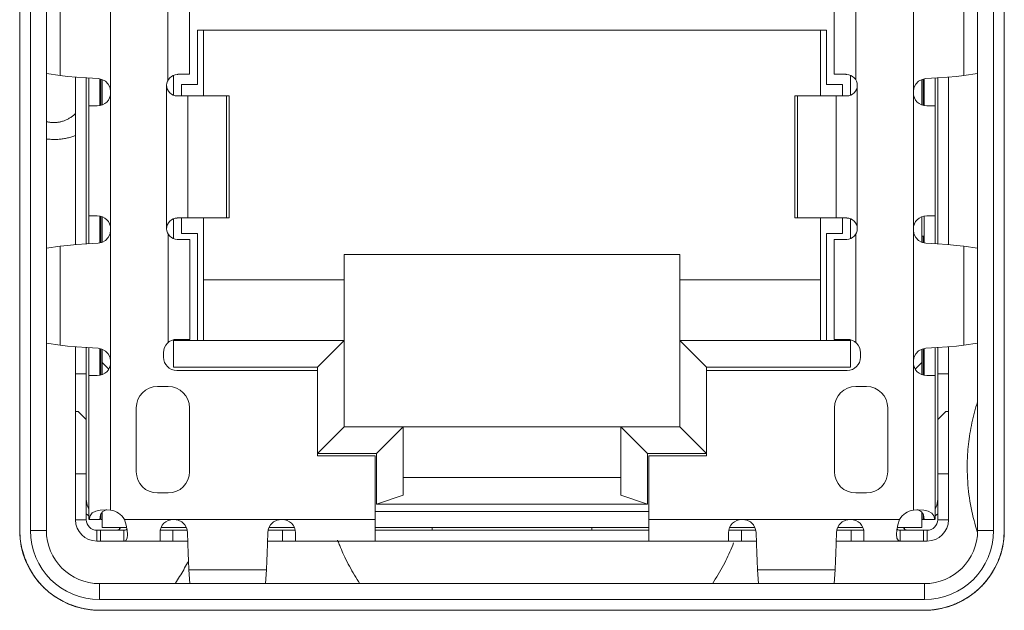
# Model space of a CAD drawing. Header units: millimetres. Extents: x 3925 to 5043, y -86 to 778.
# Tile 234 of 256: x 4764.2 to 4768.82, y 372.5 to 375.27. Entities that reach past the tile are written whole.
import ezdxf

# ---------------------------------------------------------------- set-up
doc = ezdxf.new("R2010")
doc.units = ezdxf.units.MM
doc.header["$LTSCALE"] = 46.255
for name, color, linetype in [('11-125F2G307DXF_CONTINUOUS_LINE', 7, 'CONTINUOUS'), ('H30K-FRONT-CDXF_CONTINUOUS_LINE', 7, 'CONTINUOUS'), ('H30K-IO-LABEDXF_CONTINUOUS_LINE', 7, 'CONTINUOUS'), ('H30K-REAR-CODXF_CONTINUOUS_LINE', 7, 'CONTINUOUS'), ('LABEL-IO-H30DXF_CONTINUOUS_LINE', 7, 'CONTINUOUS')]:
    doc.layers.add(name, color=color, linetype=linetype)

msp = doc.modelspace()

# ---------------------------------------------------------------- linework, layer by layer
at = {"layer": '11-125F2G307DXF_CONTINUOUS_LINE', "color": 7, "linetype": 'Continuous', "lineweight": 0}
for p, q in [((4764.6261, 376.0031), (4764.6261, 372.972)), ((4768.3916, 372.972), (4768.3916, 376.0031)), ((4764.3899, 375.4766), (4764.3899, 375.011)), ((4764.8938, 374.9885), (4764.8938, 375.4831)), ((4768.1213, 375.4806), (4768.1213, 374.993)), ((4768.6278, 375.011), (4768.6278, 375.4766)), ((4764.9954, 375.0172), (4764.9954, 375.3779)), ((4768.0197, 375.3754), (4768.0197, 375.0172)), ((4765.0338, 374.9698), (4765.0338, 375.2248)), ((4767.9838, 375.2248), (4765.0338, 375.2248)), ((4765.0613, 374.9156), (4765.0613, 375.2248)), ((4767.9563, 375.2248), (4767.9563, 374.9156)), ((4767.9838, 374.9698), (4767.9838, 375.2248)), ((4764.3899, 375.011), (4764.3245, 375.0205)), ((4764.4611, 374.2172), (4764.4611, 375.0046)), ((4764.5119, 375.001), (4764.5119, 374.2208)), ((4764.9213, 374.9192), (4764.9213, 375.012)), ((4764.9406, 375.0169), (4764.9388, 375.0156)), ((4764.9414, 375.0172), (4764.9406, 375.0169)), ((4764.9439, 375.0172), (4764.9414, 375.0172)), ((4764.993, 375.0172), (4764.9439, 375.0172)), ((4764.9954, 375.0172), (4764.993, 375.0172)), ((4768.0369, 375.0172), (4768.0197, 375.0172)), ((4768.05, 375.0171), (4768.0369, 375.0172)), ((4768.05, 375.0171), (4768.0654, 375.0173)), ((4768.0668, 375.0173), (4768.0654, 375.0173)), ((4768.0716, 375.0171), (4768.0668, 375.0173)), ((4768.0736, 375.0172), (4768.0716, 375.0171)), ((4768.0741, 375.0172), (4768.0736, 375.0172)), ((4768.0754, 375.0172), (4768.0741, 375.0172)), ((4768.0963, 375.0122), (4768.0963, 374.9192)), ((4768.5058, 374.2208), (4768.5058, 375.001)), ((4768.5566, 375.0046), (4768.5566, 374.2172)), ((4768.6278, 375.011), (4768.5937, 375.0076)), ((4768.6932, 375.0205), (4768.6278, 375.011)), ((4764.5245, 375.0002), (4764.5245, 374.2217)), ((4764.5753, 374.8705), (4764.5753, 374.9957)), ((4764.5804, 374.9946), (4764.5804, 374.8713)), ((4764.5863, 374.8737), (4764.5863, 374.993)), ((4764.8888, 374.2922), (4764.8888, 374.9661)), ((4764.9588, 374.9156), (4764.9588, 374.9698)), ((4764.9588, 374.9698), (4765.0338, 374.9698)), ((4768.0588, 374.9698), (4767.9838, 374.9698)), ((4768.0588, 374.9698), (4768.0588, 374.9156)), ((4768.1288, 374.2922), (4768.1288, 374.9661)), ((4768.4313, 374.993), (4768.4313, 374.8737)), ((4768.4504, 374.9974), (4768.4324, 374.9936)), ((4768.4373, 374.8713), (4768.4373, 374.9946)), ((4768.4424, 374.9957), (4768.4424, 374.8706)), ((4768.4932, 374.2217), (4768.4932, 375.0002)), ((4765.1817, 374.9156), (4764.9388, 374.9156)), ((4764.9879, 374.3441), (4764.9879, 374.9156)), ((4765.1693, 374.3441), (4765.1693, 374.9156)), ((4765.1817, 374.3441), (4765.1817, 374.9156)), ((4767.836, 374.3441), (4767.836, 374.9156)), ((4768.0788, 374.9156), (4767.836, 374.9156)), ((4767.8484, 374.3441), (4767.8484, 374.9156)), ((4768.0298, 374.9156), (4768.0298, 374.3441)), ((4764.5636, 374.8688), (4764.5245, 374.8688)), ((4768.4932, 374.8688), (4768.4541, 374.8688)), ((4764.5245, 374.3531), (4764.5636, 374.3531)), ((4764.5753, 374.2261), (4764.5753, 374.3513)), ((4764.5804, 374.3505), (4764.5804, 374.2272)), ((4764.5863, 374.2288), (4764.5863, 374.3482)), ((4764.9213, 374.2459), (4764.9213, 374.3392)), ((4764.9388, 374.3441), (4765.1817, 374.3441)), ((4764.9588, 374.2698), (4764.9588, 374.3441)), ((4765.0613, 373.7673), (4765.0613, 374.3441)), ((4767.836, 374.3441), (4768.0788, 374.3441)), ((4767.9563, 374.3441), (4767.9563, 373.7673)), ((4768.0588, 374.3441), (4768.0588, 374.2698)), ((4768.0963, 374.339), (4768.0963, 374.2459)), ((4768.4313, 374.3481), (4768.4313, 374.2288)), ((4768.4424, 374.3513), (4768.4424, 374.2261)), ((4768.4541, 374.3531), (4768.4932, 374.3531)), ((4764.8963, 373.7586), (4764.8963, 374.2662)), ((4765.0338, 374.2698), (4764.9588, 374.2698)), ((4765.0338, 373.7673), (4765.0338, 374.2698)), ((4767.9838, 373.7673), (4767.9838, 374.2698)), ((4768.0588, 374.2698), (4767.9838, 374.2698)), ((4768.1213, 374.2662), (4768.1213, 373.7586)), ((4764.5673, 374.2244), (4764.5854, 374.2283)), ((4764.9979, 374.2425), (4764.9388, 374.2425)), ((4764.9979, 373.7731), (4764.9979, 374.2425)), ((4768.0197, 374.2425), (4768.0197, 373.7731)), ((4768.0788, 374.2425), (4768.0197, 374.2425)), ((4768.4313, 374.2568), (4768.4424, 374.2568)), ((4768.4373, 374.2272), (4768.4373, 374.2568)), ((4764.3245, 374.2014), (4764.3899, 374.2108)), ((4764.3899, 374.2108), (4764.424, 374.2142)), ((4764.3899, 374.2108), (4764.3899, 373.7453)), ((4765.7213, 373.3623), (4765.7213, 374.171)), ((4765.7213, 374.171), (4767.2963, 374.171)), ((4767.2963, 373.3623), (4767.2963, 374.171)), ((4768.6278, 373.7453), (4768.6278, 374.2108)), ((4768.6278, 374.2108), (4768.6932, 374.2014)), ((4765.7214, 374.053), (4765.0613, 374.053)), ((4767.9563, 374.053), (4767.2963, 374.053)), ((4764.3899, 373.7453), (4764.3245, 373.7547)), ((4764.9213, 373.6423), (4764.9213, 373.7711)), ((4765.7213, 373.7673), (4764.9213, 373.7673)), ((4764.9363, 373.7731), (4764.9979, 373.7731)), ((4765.7213, 373.7673), (4765.5963, 373.6423)), ((4767.2963, 373.7673), (4767.4213, 373.6423)), ((4768.0963, 373.7673), (4767.2963, 373.7673)), ((4768.0197, 373.7731), (4768.0813, 373.7731)), ((4768.0963, 373.7711), (4768.0963, 373.6423)), ((4768.6932, 373.7547), (4768.6278, 373.7453)), ((4764.4611, 372.9265), (4764.4611, 373.7389)), ((4764.5119, 372.9265), (4764.5119, 373.7353)), ((4764.5245, 373.7344), (4764.5245, 372.9281)), ((4764.5673, 373.7317), (4764.5855, 373.7278)), ((4764.5753, 373.6048), (4764.5753, 373.73)), ((4764.5804, 373.7289), (4764.5804, 373.6055)), ((4764.5863, 373.608), (4764.5863, 373.7273)), ((4764.8738, 373.6896), (4764.8738, 373.7106)), ((4768.1438, 373.7106), (4768.1438, 373.6896)), ((4768.4313, 373.7273), (4768.4313, 373.608)), ((4768.4504, 373.7317), (4768.4324, 373.7278)), ((4768.4373, 373.6056), (4768.4373, 373.7289)), ((4768.4424, 373.73), (4768.4424, 373.6048)), ((4768.4932, 372.9281), (4768.4932, 373.7344)), ((4768.5058, 372.9265), (4768.5058, 373.7353)), ((4768.5566, 372.9265), (4768.5566, 373.7389)), ((4768.6278, 373.7453), (4768.5937, 373.7419)), ((4764.5863, 373.6648), (4764.6168, 373.6343)), ((4768.4009, 373.6343), (4768.4313, 373.6648)), ((4765.5963, 373.6423), (4764.9213, 373.6423)), ((4765.5963, 373.6271), (4764.9363, 373.6271)), ((4765.5963, 373.6271), (4765.5963, 373.6423)), ((4765.5963, 373.2271), (4765.5963, 373.6271)), ((4767.4213, 373.6423), (4767.4213, 373.6271)), ((4768.0963, 373.6423), (4767.4213, 373.6423)), ((4767.4213, 373.6271), (4767.4213, 373.2271)), ((4768.0813, 373.6271), (4767.4213, 373.6271)), ((4764.5119, 373.6106), (4764.4611, 373.6106)), ((4764.5636, 373.6031), (4764.5245, 373.6031)), ((4768.4932, 373.6031), (4768.4541, 373.6031)), ((4768.5566, 373.6106), (4768.5058, 373.6106)), ((4764.8463, 373.5521), (4764.8963, 373.5521)), ((4768.1213, 373.5521), (4768.1713, 373.5521)), ((4764.4611, 373.434), (4764.4744, 373.434)), ((4764.5119, 373.3965), (4764.4744, 373.434)), ((4764.7463, 373.1521), (4764.7463, 373.4521)), ((4764.9963, 373.4521), (4764.9963, 373.1521)), ((4768.0213, 373.1521), (4768.0213, 373.4521)), ((4768.2713, 373.4521), (4768.2713, 373.1521)), ((4768.5433, 373.434), (4768.5058, 373.3965)), ((4768.5433, 373.434), (4768.5566, 373.434)), ((4765.7213, 373.3623), (4765.5963, 373.2373)), ((4765.7213, 373.3623), (4767.2963, 373.3623)), ((4765.9976, 373.3623), (4765.8726, 373.2373)), ((4765.9976, 373.0414), (4765.9976, 373.3623)), ((4767.0201, 373.0414), (4767.0201, 373.3623)), ((4767.1451, 373.2373), (4767.0201, 373.3623)), ((4767.2963, 373.3623), (4767.4213, 373.2373)), ((4765.8726, 373.2373), (4765.5963, 373.2373)), ((4765.8675, 373.2271), (4765.5963, 373.2271)), ((4765.8675, 372.8265), (4765.8675, 373.2271)), ((4765.8726, 372.9998), (4765.8726, 373.2373)), ((4767.1451, 372.9998), (4767.1451, 373.2373)), ((4767.4213, 373.2373), (4767.1451, 373.2373)), ((4767.1502, 373.2271), (4767.1502, 372.8265)), ((4767.4213, 373.2271), (4767.1502, 373.2271)), ((4764.5119, 373.1413), (4764.4611, 373.1413)), ((4765.9976, 373.1248), (4767.0201, 373.1248)), ((4768.5566, 373.1413), (4768.5058, 373.1413)), ((4764.8963, 373.0521), (4764.8463, 373.0521)), ((4765.9976, 373.0414), (4765.8726, 372.9998)), ((4767.0201, 373.0414), (4767.1451, 372.9998)), ((4768.1713, 373.0521), (4768.1213, 373.0521)), ((4764.6021, 372.9733), (4764.5766, 372.9716)), ((4764.6261, 372.972), (4764.6021, 372.9733)), ((4767.1451, 372.9998), (4765.8726, 372.9998)), ((4768.4156, 372.9733), (4768.3916, 372.972)), ((4764.5119, 372.9265), (4764.4611, 372.9265)), ((4764.5245, 372.9451), (4764.5119, 372.9543)), ((4764.5252, 372.9281), (4764.5757, 372.9281)), ((4764.5804, 372.9522), (4764.5804, 372.9281)), ((4764.5863, 372.9281), (4764.5804, 372.9281)), ((4764.5871, 372.9632), (4764.5827, 372.9573)), ((4764.5863, 372.8898), (4764.5863, 372.9622)), ((4764.6912, 372.9281), (4765.8675, 372.9281)), ((4765.8675, 372.9648), (4767.1502, 372.9648)), ((4767.1502, 372.9281), (4768.3265, 372.9281)), ((4768.3265, 372.9281), (4768.3181, 372.9023)), ((4768.4306, 372.9632), (4768.435, 372.9573)), ((4768.4313, 372.9622), (4768.4313, 372.8898)), ((4768.4313, 372.9281), (4768.4925, 372.9281)), ((4768.4373, 372.9281), (4768.4373, 372.9522)), ((4768.5058, 372.9543), (4768.4932, 372.9451)), ((4768.5566, 372.9265), (4768.5058, 372.9265)), ((4764.5611, 372.8265), (4764.5611, 372.8773)), ((4764.6878, 372.8773), (4764.5611, 372.8773)), ((4764.5778, 372.8773), (4764.5778, 372.8265)), ((4764.7019, 372.8898), (4764.5863, 372.8898)), ((4764.6674, 372.8866), (4764.6661, 372.8898)), ((4764.6683, 372.8825), (4764.6674, 372.8866)), ((4764.6878, 372.8265), (4764.6878, 372.8773)), ((4764.7054, 372.859), (4764.7043, 372.8765)), ((4764.9849, 372.8773), (4764.8596, 372.8773)), ((4764.9813, 372.8898), (4764.8635, 372.8898)), ((4764.9183, 372.8265), (4764.9183, 372.8773)), ((4764.9867, 372.8674), (4764.9833, 372.8859)), ((4765.4911, 372.8773), (4765.3658, 372.8773)), ((4765.3694, 372.8898), (4765.4873, 372.8898)), ((4765.4324, 372.8265), (4765.4324, 372.8773)), ((4765.8675, 372.8898), (4767.1502, 372.8898)), ((4765.8675, 372.8773), (4767.1502, 372.8773)), ((4766.1338, 372.8898), (4766.1338, 372.8773)), ((4766.8838, 372.8773), (4766.8838, 372.8898)), ((4767.6519, 372.8773), (4767.5265, 372.8773)), ((4767.5304, 372.8898), (4767.6483, 372.8898)), ((4767.5853, 372.8265), (4767.5853, 372.8773)), ((4767.6537, 372.8674), (4767.6503, 372.8859)), ((4768.1582, 372.8773), (4768.0328, 372.8773)), ((4768.0364, 372.8898), (4768.1542, 372.8898)), ((4768.0994, 372.8265), (4768.0994, 372.8773)), ((4768.3135, 372.8773), (4768.3123, 372.859)), ((4768.3181, 372.9023), (4768.3135, 372.8773)), ((4768.3158, 372.8898), (4768.4313, 372.8898)), ((4768.3299, 372.8773), (4768.3299, 372.8265)), ((4768.4566, 372.8773), (4768.3299, 372.8773)), ((4768.3493, 372.8825), (4768.3498, 372.8852)), ((4768.3498, 372.8852), (4768.3517, 372.8898)), ((4768.4399, 372.8265), (4768.4399, 372.8773)), ((4768.4566, 372.8265), (4768.4566, 372.8773)), ((4764.8578, 372.8265), (4764.8578, 372.8656)), ((4765.4928, 372.8656), (4765.4928, 372.8265)), ((4767.5248, 372.8265), (4767.5248, 372.8656)), ((4768.1598, 372.8656), (4768.1598, 372.8265)), ((4764.5611, 372.8265), (4764.988, 372.8265)), ((4765.3627, 372.8265), (4767.655, 372.8265)), ((4768.0297, 372.8265), (4768.4566, 372.8265)), ((4764.9935, 372.6919), (4764.9914, 372.7347)), ((4764.9983, 372.6265), (4764.9935, 372.6919)), ((4764.9935, 372.6919), (4765.3572, 372.6919)), ((4765.3572, 372.6919), (4765.3524, 372.6265)), ((4765.3593, 372.7347), (4765.3572, 372.6919)), ((4767.6605, 372.6919), (4767.6584, 372.7347)), ((4767.6653, 372.6265), (4767.6605, 372.6919)), ((4767.6605, 372.6919), (4768.0242, 372.6919)), ((4768.0242, 372.6919), (4768.0194, 372.6265)), ((4768.0263, 372.7347), (4768.0242, 372.6919))]:
    msp.add_line(p, q, dxfattribs=at)
for points in [[(4764.4661, 375.0042), (4764.424, 375.0076), (4764.3899, 375.011)], [(4764.5673, 374.9974), (4764.5145, 375.0008), (4764.4661, 375.0042)], [(4768.0788, 375.0156), (4768.0782, 375.0158), (4768.0776, 375.0161), (4768.0769, 375.0166), (4768.0761, 375.017), (4768.0754, 375.0172)], [(4768.5937, 375.0076), (4768.5516, 375.0042), (4768.5032, 375.0008), (4768.4504, 374.9974)], [(4764.6019, 374.9844), (4764.5853, 374.9936), (4764.5673, 374.9974)], [(4764.6261, 374.935), (4764.6232, 374.9536), (4764.6148, 374.9708), (4764.6019, 374.9844)], [(4768.4324, 374.9936), (4768.4158, 374.9843), (4768.4028, 374.9707), (4768.3944, 374.9535), (4768.3916, 374.935)], [(4764.5854, 374.2283), (4764.602, 374.2376), (4764.6149, 374.2512), (4764.6233, 374.2683), (4764.6261, 374.2869)], [(4768.3916, 374.2869), (4768.3945, 374.2682), (4768.4029, 374.2511), (4768.4158, 374.2375)], [(4764.424, 374.2142), (4764.4661, 374.2176), (4764.5145, 374.221), (4764.5673, 374.2244)], [(4768.4158, 374.2375), (4768.4324, 374.2283), (4768.4504, 374.2244)], [(4768.4504, 374.2244), (4768.5032, 374.221), (4768.5516, 374.2176)], [(4768.5516, 374.2176), (4768.5937, 374.2142), (4768.6278, 374.2108)], [(4764.4661, 373.7385), (4764.424, 373.7419), (4764.3899, 373.7453)], [(4764.5673, 373.7317), (4764.5145, 373.7351), (4764.4661, 373.7385)], [(4764.5855, 373.7278), (4764.6021, 373.7185), (4764.6149, 373.7049), (4764.6232, 373.6879), (4764.6261, 373.6692)], [(4768.4324, 373.7278), (4768.4158, 373.7186), (4768.4028, 373.7049), (4768.3944, 373.6878), (4768.3916, 373.6692)], [(4768.5937, 373.7419), (4768.5516, 373.7385), (4768.5032, 373.7351), (4768.4504, 373.7317)], [(4764.5245, 372.9768), (4764.5163, 372.9952), (4764.5119, 373.0233)], [(4768.5058, 373.0233), (4768.5014, 372.9952), (4768.4932, 372.9768)], [(4764.5766, 372.9716), (4764.5562, 372.9667), (4764.5402, 372.9582), (4764.5299, 372.9454), (4764.5252, 372.9281)], [(4764.5982, 372.9705), (4764.5923, 372.9675), (4764.5871, 372.9632)], [(4764.609, 372.9729), (4764.6046, 372.9724), (4764.5982, 372.9705)], [(4768.4087, 372.9729), (4768.4131, 372.9724), (4768.4195, 372.9705)], [(4768.4618, 372.9666), (4768.4414, 372.9715), (4768.4156, 372.9733)], [(4768.4195, 372.9705), (4768.4254, 372.9675), (4768.4306, 372.9632)], [(4764.5827, 372.9573), (4764.5792, 372.9495), (4764.5769, 372.9397), (4764.5757, 372.9281)], [(4764.7043, 372.8765), (4764.6997, 372.9016), (4764.6912, 372.9281)], [(4764.9833, 372.8859), (4764.9742, 372.903), (4764.9605, 372.9164), (4764.9431, 372.9251), (4764.9242, 372.9281)], [(4765.4265, 372.9281), (4765.4074, 372.9251), (4765.3901, 372.9163), (4765.3764, 372.9029)], [(4767.6503, 372.8859), (4767.6412, 372.903), (4767.6275, 372.9164), (4767.6101, 372.9251), (4767.5912, 372.9281)], [(4768.0935, 372.9281), (4768.0744, 372.9251), (4768.0571, 372.9163), (4768.0434, 372.9029)], [(4768.435, 372.9573), (4768.4385, 372.9495), (4768.4408, 372.9397), (4768.442, 372.9281)], [(4768.4925, 372.9281), (4768.4879, 372.9453), (4768.4777, 372.958), (4768.4618, 372.9666)], [(4764.6687, 372.8828), (4764.6651, 372.8803), (4764.66, 372.8785), (4764.6531, 372.8775), (4764.6444, 372.8773)], [(4764.6722, 372.8898), (4764.671, 372.886), (4764.6687, 372.8828)], [(4764.703, 372.8839), (4764.7017, 372.8819), (4764.6984, 372.8794), (4764.6938, 372.8778), (4764.6878, 372.8773)], [(4765.3764, 372.9029), (4765.3674, 372.8859), (4765.364, 372.8674)], [(4768.0434, 372.9029), (4768.0344, 372.8859), (4768.031, 372.8674)], [(4768.3299, 372.8773), (4768.3239, 372.8778), (4768.3193, 372.8794), (4768.316, 372.8819), (4768.3147, 372.8839)], [(4768.3455, 372.8898), (4768.3466, 372.886), (4768.3489, 372.8828)], [(4768.3489, 372.8828), (4768.3526, 372.8803), (4768.3577, 372.8785), (4768.3645, 372.8775), (4768.3733, 372.8773)], [(4764.6878, 372.8265), (4764.6974, 372.8297), (4764.7032, 372.8398), (4764.7053, 372.8556), (4764.7054, 372.859)], [(4764.9914, 372.7347), (4764.9901, 372.7673), (4764.9884, 372.8152), (4764.9867, 372.8674)], [(4765.364, 372.8674), (4765.3623, 372.8152), (4765.3606, 372.7673), (4765.3593, 372.7347)], [(4767.6584, 372.7347), (4767.6571, 372.7673), (4767.6554, 372.8152), (4767.6537, 372.8674)], [(4768.031, 372.8674), (4768.0293, 372.8152), (4768.0276, 372.7673), (4768.0263, 372.7347)], [(4768.3123, 372.859), (4768.3123, 372.8565), (4768.3144, 372.8404), (4768.3201, 372.8299), (4768.3299, 372.8265)]]:
    msp.add_lwpolyline(points, dxfattribs=at)
for centre, radius, start, end in [((4764.9388, 374.9656), 0.05, 90, 270), ((4768.0788, 374.9656), 0.05, 0.5672, 90), ((4768.0788, 374.9656), 0.05, 270, 0), ((4764.5636, 374.9313), 0.0625, 270, 0), ((4768.4541, 374.9313), 0.0625, 180, 270), ((4764.5636, 374.2906), 0.0625, 0, 90), ((4764.9388, 374.2925), 0.05, 90, 270), ((4768.0788, 374.2925), 0.05, 270, 90), ((4768.4541, 374.2906), 0.0625, 90, 180), ((4764.9363, 373.7106), 0.0625, 90, 180), ((4768.0813, 373.7106), 0.0625, 0, 90), ((4764.5636, 373.6656), 0.0625, 270, 0), ((4764.9363, 373.6896), 0.0625, 180, 270), ((4768.0813, 373.6896), 0.0625, 270, 0), ((4768.4541, 373.6656), 0.0625, 180, 270), ((4764.8463, 373.4521), 0.1, 90, 180), ((4764.8963, 373.4521), 0.1, 0, 90), ((4768.1213, 373.4521), 0.1, 90, 180), ((4768.1713, 373.4521), 0.1, 0, 90), ((4764.8463, 373.1521), 0.1, 180, 270), ((4764.8963, 373.1521), 0.1, 270, 0), ((4768.1213, 373.1521), 0.1, 180, 270), ((4768.1713, 373.1521), 0.1, 270, 0), ((4764.6101, 372.8781), 0.0953, 31.6638, 80.3761), ((4768.4075, 372.8781), 0.0953, 99.6239, 148.3362), ((4764.5611, 372.9265), 0.1, 180, 270), ((4764.5611, 372.9265), 0.0492, 180, 270), ((4764.9203, 372.8656), 0.0625, 90, 180), ((4765.4303, 372.8656), 0.0625, 0, 90), ((4767.5873, 372.8656), 0.0625, 90, 180), ((4768.0973, 372.8656), 0.0625, 0, 90), ((4768.4566, 372.9265), 0.1, 270, 0), ((4768.4566, 372.9265), 0.0492, 270, 0)]:
    msp.add_arc(centre, radius, start, end, dxfattribs=at)
at = {"layer": 'H30K-FRONT-CDXF_CONTINUOUS_LINE', "color": 7, "linetype": 'Continuous', "lineweight": 0}
for points in [[(4764.4611, 374.8327), (4764.4581, 374.8299), (4764.4551, 374.8272), (4764.452, 374.8246), (4764.4488, 374.822), (4764.4455, 374.8196), (4764.4422, 374.8172), (4764.4388, 374.8149), (4764.4354, 374.8127), (4764.4319, 374.8106), (4764.4285, 374.8087), (4764.4251, 374.8069), (4764.4217, 374.8052), (4764.4182, 374.8035), (4764.4147, 374.802), (4764.4112, 374.8006), (4764.4076, 374.7992), (4764.404, 374.798), (4764.4004, 374.7968), (4764.3967, 374.7958), (4764.393, 374.7948), (4764.3892, 374.794), (4764.3855, 374.7932), (4764.3816, 374.7925), (4764.3778, 374.792), (4764.3745, 374.7916), (4764.3713, 374.7913), (4764.368, 374.7911), (4764.3647, 374.7909), (4764.3614, 374.7908), (4764.3581, 374.7908), (4764.3547, 374.7909), (4764.3514, 374.7911), (4764.3481, 374.7913), (4764.3447, 374.7916), (4764.3414, 374.792), (4764.338, 374.7925), (4764.3346, 374.7931), (4764.3312, 374.7937), (4764.3279, 374.7944), (4764.3245, 374.7952)], [(4764.4611, 374.7301), (4764.4571, 374.7286), (4764.453, 374.7271), (4764.4482, 374.7255), (4764.4434, 374.7239), (4764.4386, 374.7225), (4764.4337, 374.7211), (4764.4288, 374.7198), (4764.4239, 374.7186), (4764.419, 374.7174), (4764.414, 374.7164), (4764.4091, 374.7155), (4764.4041, 374.7146), (4764.3992, 374.7139), (4764.3942, 374.7132), (4764.3892, 374.7127), (4764.3841, 374.7122), (4764.3791, 374.7118), (4764.374, 374.7116), (4764.3689, 374.7114), (4764.3638, 374.7113), (4764.3587, 374.7114), (4764.3535, 374.7115), (4764.3483, 374.7117), (4764.3431, 374.7121), (4764.3379, 374.7125), (4764.3327, 374.713), (4764.3286, 374.7135), (4764.3245, 374.7141)], [(4768.6932, 373.4813), (4768.6926, 373.4794), (4768.6889, 373.4676), (4768.6853, 373.4557), (4768.6818, 373.4437), (4768.6784, 373.4315), (4768.6752, 373.4193), (4768.6722, 373.4069), (4768.6692, 373.3945), (4768.6665, 373.382), (4768.6638, 373.3694), (4768.6613, 373.3567), (4768.659, 373.344), (4768.6569, 373.3312), (4768.6549, 373.3183), (4768.653, 373.3054), (4768.6515, 373.2933), (4768.6501, 373.2812), (4768.6488, 373.2691), (4768.6477, 373.2569), (4768.6468, 373.2446), (4768.646, 373.2324)], [(4768.646, 373.2324), (4768.6452, 373.2166), (4768.6446, 373.2008), (4768.6443, 373.1849), (4768.6442, 373.1691), (4768.6444, 373.1532), (4768.6449, 373.1373), (4768.6456, 373.1214), (4768.6465, 373.1059), (4768.6477, 373.0905), (4768.6491, 373.075), (4768.6507, 373.0596), (4768.6526, 373.0442), (4768.6548, 373.0288), (4768.6571, 373.0134), (4768.6598, 372.9981), (4768.6626, 372.9827), (4768.6657, 372.9675), (4768.6691, 372.9522), (4768.6727, 372.937), (4768.6761, 372.9234), (4768.6797, 372.9098), (4768.6835, 372.8963), (4768.6875, 372.8829), (4768.6917, 372.8694)], [(4765.6907, 372.8309), (4765.6926, 372.8259), (4765.6946, 372.8208), (4765.6965, 372.8158), (4765.6985, 372.8107), (4765.7005, 372.8057), (4765.7026, 372.8007), (4765.7046, 372.7957)], [(4765.7046, 372.7957), (4765.7083, 372.7869), (4765.7121, 372.7782), (4765.716, 372.7695), (4765.72, 372.7608), (4765.725, 372.7502), (4765.7301, 372.7395), (4765.7354, 372.729), (4765.7408, 372.7184), (4765.7464, 372.708), (4765.7521, 372.6975), (4765.7579, 372.6872), (4765.7638, 372.6769), (4765.7699, 372.6667), (4765.776, 372.6565), (4765.7823, 372.6464), (4765.7888, 372.6364), (4765.7953, 372.6264)], [(4767.4488, 372.6264), (4767.4556, 372.6368), (4767.4624, 372.6474), (4767.4691, 372.6581), (4767.4756, 372.6689), (4767.482, 372.6798), (4767.4883, 372.6908), (4767.4945, 372.702), (4767.5006, 372.7132), (4767.5065, 372.7245), (4767.5116, 372.7345), (4767.5166, 372.7446), (4767.5214, 372.7548), (4767.5262, 372.765), (4767.5308, 372.7754), (4767.5354, 372.7858), (4767.5399, 372.7963), (4767.5442, 372.8069), (4767.5484, 372.8176)], [(4764.9298, 372.6291), (4764.9349, 372.6367), (4764.9399, 372.6444), (4764.9449, 372.6522), (4764.9498, 372.66), (4764.9546, 372.6679), (4764.9594, 372.6758), (4764.9641, 372.6838), (4764.9688, 372.6919), (4764.9733, 372.7), (4764.9779, 372.7082), (4764.9823, 372.7164), (4764.9867, 372.7247), (4764.991, 372.7331)]]:
    msp.add_lwpolyline(points, dxfattribs=at)
at = {"layer": 'H30K-IO-LABEDXF_CONTINUOUS_LINE', "color": 7, "linetype": 'Continuous', "lineweight": 0}
for p, q in [((4764.1995, 372.8764), (4764.1995, 376.1297)), ((4768.8183, 376.1297), (4768.8183, 372.8764)), ((4768.4433, 372.5014), (4764.5745, 372.5014))]:
    msp.add_line(p, q, dxfattribs=at)
for points in [[(4764.2153, 372.772), (4764.2138, 372.7771), (4764.2124, 372.7823), (4764.211, 372.7875), (4764.2097, 372.7927), (4764.2085, 372.7979), (4764.2074, 372.8031), (4764.2063, 372.8083), (4764.2053, 372.8136), (4764.2044, 372.8188), (4764.2036, 372.824), (4764.2028, 372.8293), (4764.2021, 372.8345), (4764.2015, 372.8398), (4764.201, 372.845), (4764.2005, 372.8503), (4764.2002, 372.8555), (4764.1999, 372.8607), (4764.1997, 372.8659), (4764.1996, 372.8712), (4764.1995, 372.8764)], [(4768.8183, 372.8764), (4768.8182, 372.8714), (4768.8181, 372.8665), (4768.818, 372.8616), (4768.8177, 372.8567), (4768.8174, 372.8517), (4768.817, 372.8468), (4768.8166, 372.8418), (4768.816, 372.8369), (4768.8155, 372.832), (4768.8148, 372.827), (4768.8141, 372.8221), (4768.8133, 372.8172), (4768.8124, 372.8123), (4768.8115, 372.8073), (4768.8105, 372.8024), (4768.8095, 372.7975), (4768.8084, 372.7927), (4768.8072, 372.7878), (4768.8059, 372.7829)], [(4764.2537, 372.6837), (4764.2511, 372.6883), (4764.2485, 372.693), (4764.2459, 372.6977), (4764.2434, 372.7024), (4764.241, 372.7072), (4764.2386, 372.712), (4764.2363, 372.7168), (4764.2341, 372.7217), (4764.2319, 372.7266), (4764.2298, 372.7316), (4764.2277, 372.7365), (4764.2258, 372.7415), (4764.2238, 372.7465), (4764.222, 372.7516), (4764.2202, 372.7567), (4764.2185, 372.7617), (4764.2169, 372.7668), (4764.2153, 372.772)], [(4768.7917, 372.7396), (4768.7904, 372.7361), (4768.789, 372.7327), (4768.7875, 372.7292), (4768.786, 372.7258), (4768.7845, 372.7224), (4768.783, 372.719), (4768.7814, 372.7156), (4768.7798, 372.7123), (4768.7781, 372.7089), (4768.7765, 372.7056), (4768.7748, 372.7022), (4768.773, 372.6989), (4768.7713, 372.6957), (4768.7694, 372.6924)], [(4768.8059, 372.7829), (4768.805, 372.7795), (4768.8041, 372.7762), (4768.8031, 372.7728), (4768.8021, 372.7694), (4768.8011, 372.7661), (4768.8, 372.7627), (4768.7989, 372.7594), (4768.7978, 372.7561), (4768.7967, 372.7528), (4768.7955, 372.7494), (4768.7943, 372.7461), (4768.793, 372.7429), (4768.7917, 372.7396)], [(4768.7694, 372.6924), (4768.7681, 372.6899), (4768.7667, 372.6875), (4768.7653, 372.6851), (4768.7639, 372.6827), (4768.7624, 372.6803), (4768.761, 372.6779), (4768.7595, 372.6755), (4768.758, 372.6732), (4768.7565, 372.6708), (4768.755, 372.6685), (4768.7534, 372.6662)], [(4764.3093, 372.6112), (4764.306, 372.6146), (4764.3027, 372.618), (4764.2995, 372.6215), (4764.2963, 372.625), (4764.2931, 372.6286), (4764.29, 372.6322), (4764.287, 372.6359), (4764.2839, 372.6397), (4764.2809, 372.6435), (4764.278, 372.6473), (4764.2751, 372.6512), (4764.2723, 372.6551), (4764.2695, 372.659), (4764.2667, 372.6631), (4764.264, 372.6671), (4764.2614, 372.6712), (4764.2588, 372.6753), (4764.2562, 372.6795), (4764.2537, 372.6837)], [(4768.7534, 372.6662), (4768.7501, 372.6613), (4768.7467, 372.6564), (4768.7432, 372.6516), (4768.7396, 372.6469), (4768.736, 372.6422), (4768.7323, 372.6376), (4768.7285, 372.633), (4768.7246, 372.6285), (4768.7207, 372.6241), (4768.7167, 372.6197), (4768.7126, 372.6154), (4768.7084, 372.6112), (4768.7042, 372.607), (4768.6999, 372.603), (4768.6955, 372.5989), (4768.6911, 372.595), (4768.6866, 372.5911), (4768.6821, 372.5874), (4768.6774, 372.5836), (4768.6728, 372.58), (4768.668, 372.5764), (4768.6632, 372.573), (4768.6584, 372.5695), (4768.6535, 372.5662)], [(4764.3936, 372.5489), (4764.389, 372.5515), (4764.3843, 372.5541), (4764.3798, 372.5568), (4764.3752, 372.5596), (4764.3707, 372.5624), (4764.3662, 372.5652), (4764.3618, 372.5682), (4764.3575, 372.5712), (4764.3532, 372.5742), (4764.3489, 372.5773), (4764.3447, 372.5804), (4764.3405, 372.5836), (4764.3364, 372.5869), (4764.3324, 372.5902), (4764.3284, 372.5936), (4764.3244, 372.597), (4764.3206, 372.6005), (4764.3168, 372.604), (4764.313, 372.6076), (4764.3093, 372.6112)], [(4768.6331, 372.5535), (4768.6284, 372.5508), (4768.6236, 372.5482), (4768.6188, 372.5456), (4768.614, 372.5431), (4768.6092, 372.5407), (4768.6043, 372.5384), (4768.5994, 372.5361), (4768.5944, 372.5339), (4768.5895, 372.5317), (4768.5845, 372.5296), (4768.5794, 372.5276), (4768.5744, 372.5257), (4768.5693, 372.5238), (4768.5642, 372.522), (4768.5591, 372.5203), (4768.554, 372.5187), (4768.5488, 372.5171), (4768.5437, 372.5156)], [(4768.6535, 372.5662), (4768.6512, 372.5647), (4768.649, 372.5633), (4768.6468, 372.5618), (4768.6445, 372.5604), (4768.6422, 372.559), (4768.64, 372.5576), (4768.6377, 372.5562), (4768.6354, 372.5548), (4768.6331, 372.5535)], [(4764.4396, 372.5276), (4764.4359, 372.5291), (4764.4323, 372.5305), (4764.4287, 372.532), (4764.4251, 372.5336), (4764.4216, 372.5351), (4764.418, 372.5367), (4764.4145, 372.5384), (4764.411, 372.5401), (4764.4075, 372.5418), (4764.404, 372.5435), (4764.4005, 372.5453), (4764.3971, 372.5471), (4764.3936, 372.5489)], [(4764.4834, 372.5134), (4764.48, 372.5143), (4764.4766, 372.5153), (4764.4732, 372.5162), (4764.4698, 372.5172), (4764.4664, 372.5183), (4764.463, 372.5193), (4764.4596, 372.5204), (4764.4563, 372.5216), (4764.4529, 372.5227), (4764.4496, 372.5239), (4764.4462, 372.5251), (4764.4429, 372.5264), (4764.4396, 372.5276)], [(4764.5745, 372.5014), (4764.5698, 372.5014), (4764.565, 372.5015), (4764.5602, 372.5017), (4764.5554, 372.5019), (4764.5506, 372.5022), (4764.5458, 372.5026), (4764.541, 372.503), (4764.5362, 372.5035), (4764.5314, 372.5041), (4764.5266, 372.5048), (4764.5217, 372.5055), (4764.5169, 372.5062), (4764.5121, 372.5071), (4764.5073, 372.508), (4764.5025, 372.5089), (4764.4977, 372.51), (4764.493, 372.5111), (4764.4882, 372.5122), (4764.4834, 372.5134)], [(4768.5437, 372.5156), (4768.5387, 372.5142), (4768.5337, 372.5129), (4768.5288, 372.5117), (4768.5238, 372.5105), (4768.5188, 372.5094), (4768.5138, 372.5084), (4768.5087, 372.5074), (4768.5037, 372.5065), (4768.4987, 372.5057), (4768.4936, 372.505), (4768.4886, 372.5043), (4768.4836, 372.5037), (4768.4785, 372.5031), (4768.4735, 372.5027), (4768.4684, 372.5023), (4768.4634, 372.5019), (4768.4584, 372.5017), (4768.4533, 372.5015), (4768.4483, 372.5014), (4768.4433, 372.5014)]]:
    msp.add_lwpolyline(points, dxfattribs=at)
at = {"layer": 'H30K-REAR-CODXF_CONTINUOUS_LINE', "color": 7, "linetype": 'Continuous', "lineweight": 0}
for p, q in [((4764.2495, 372.8765), (4764.2495, 376.1298)), ((4764.3245, 372.8765), (4764.3245, 376.1298)), ((4768.6932, 376.1298), (4768.6932, 372.8765)), ((4768.7682, 376.1298), (4768.7682, 372.8765)), ((4764.2495, 372.8765), (4764.3245, 372.8765)), ((4768.7682, 372.8765), (4768.6932, 372.8765)), ((4764.5745, 372.5515), (4764.5745, 372.6265)), ((4768.4432, 372.6265), (4764.5745, 372.6265)), ((4768.4432, 372.5515), (4768.4432, 372.6265)), ((4768.4432, 372.5515), (4764.5745, 372.5515))]:
    msp.add_line(p, q, dxfattribs=at)
for centre, radius, start, end in [((4764.5745, 372.8765), 0.325, 180, 270), ((4764.5745, 372.8765), 0.25, 180, 270), ((4768.4432, 372.8765), 0.325, 270, 0), ((4768.4432, 372.8765), 0.25, 270, 0)]:
    msp.add_arc(centre, radius, start, end, dxfattribs=at)
at = {"layer": 'LABEL-IO-H30DXF_CONTINUOUS_LINE', "color": 7, "linetype": 'Continuous', "lineweight": 0}
for p, q in [((4764.1995, 372.8765), (4764.1995, 376.1298)), ((4768.8182, 376.1298), (4768.8182, 372.8765)), ((4768.4432, 372.5015), (4764.5745, 372.5015))]:
    msp.add_line(p, q, dxfattribs=at)
for centre, start, end in [((4764.5745, 372.8765), 180, 270), ((4768.4432, 372.8765), 270, 0)]:
    msp.add_arc(centre, 0.375, start, end, dxfattribs=at)

doc.saveas('drawing.dxf')
